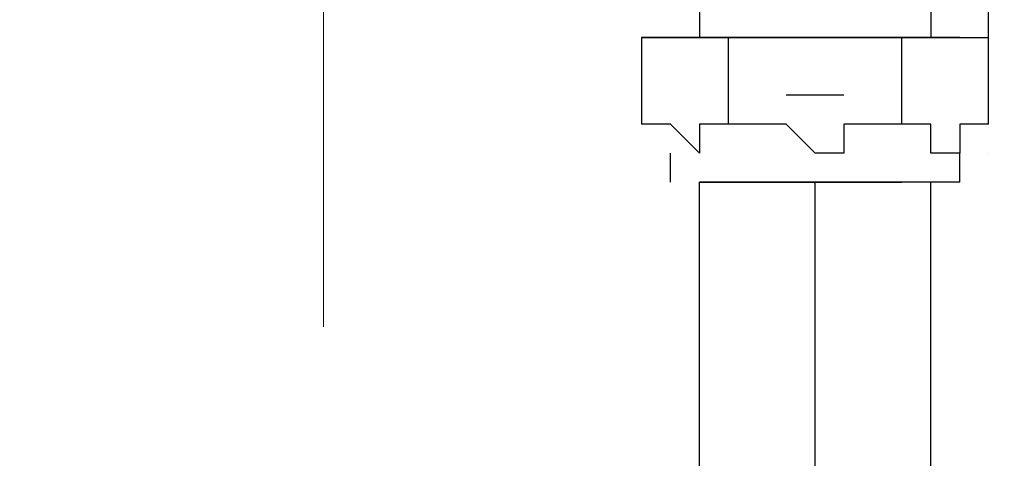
# Model space of a CAD drawing. Header units: millimetres. Extents: x 0 to 420, y 0 to 297.
# Tile 33 of 100: x 69.702 to 71.143, y 193.567 to 194.209. Entities that reach past the tile are written whole.
import ezdxf

# ---------------------------------------------------------------- set-up
doc = ezdxf.new("R2010")
doc.units = ezdxf.units.MM
doc.layers.add('LINE_000000', color=7, linetype='Continuous')

msp = doc.modelspace()

# ---------------------------------------------------------------- linework, layer by layer
at = {"layer": 'LINE_000000', "lineweight": 25}
for p, q in [((70.6967, 194.2677), (70.6967, 194.183)), ((71.0353, 194.2677), (71.0353, 194.183)), ((70.6543, 194.183), (70.612, 194.183)), ((70.612, 194.183), (70.612, 194.056)), ((70.612, 194.183), (70.612, 194.183)), ((71.0777, 194.183), (70.6543, 194.183)), ((70.739, 194.183), (70.739, 194.056)), ((70.739, 194.183), (70.739, 194.183)), ((70.993, 194.183), (70.993, 194.183)), ((71.0777, 194.183), (71.12, 194.183)), ((71.12, 194.056), (71.12, 194.183)), ((70.9083, 194.0983), (70.8237, 194.0983)), ((70.866, 194.0983), (70.866, 194.0983)), ((70.6543, 194.056), (70.612, 194.056)), ((70.6543, 194.056), (70.612, 194.056)), ((70.6543, 194.056), (70.6543, 194.056)), ((70.739, 194.056), (70.739, 194.056)), ((70.739, 194.056), (70.739, 194.056)), ((70.7813, 194.056), (70.739, 194.056)), ((70.7813, 194.056), (70.7813, 194.056)), ((70.9507, 194.056), (70.9507, 194.056)), ((70.993, 194.056), (70.9507, 194.056)), ((70.993, 194.056), (70.993, 194.056)), ((70.993, 194.056), (70.993, 194.056)), ((71.12, 194.056), (71.12, 194.056)), ((71.12, 194.056), (71.12, 194.056)), ((70.6543, 194.0137), (70.6543, 194.0137)), ((70.6543, 193.9713), (70.6543, 194.0137)), ((71.0777, 193.9713), (71.0777, 194.0137)), ((71.12, 194.0137), (71.12, 194.0137)), ((70.6967, 182.88), (70.6967, 193.9713)), ((70.6967, 193.9713), (70.739, 193.9713)), ((70.6967, 193.9713), (70.6967, 193.9713)), ((71.0777, 193.9713), (70.6967, 193.9713)), ((70.6967, 193.9713), (70.6967, 193.9713)), ((70.739, 193.9713), (70.739, 193.9713)), ((70.739, 193.9713), (70.739, 193.9713)), ((70.739, 193.9713), (70.7813, 193.9713)), ((70.739, 193.9713), (70.739, 193.9713)), ((70.7813, 193.9713), (70.8237, 193.9713)), ((70.7813, 193.9713), (70.7813, 193.9713)), ((70.8237, 193.9713), (70.866, 193.9713)), ((70.8237, 193.9713), (70.8237, 193.9713)), ((70.866, 182.88), (70.866, 193.9713)), ((70.866, 193.9713), (70.9083, 193.9713)), ((70.866, 193.9713), (70.866, 193.9713)), ((70.866, 193.9713), (70.866, 193.9713)), ((70.9083, 193.9713), (70.9507, 193.9713)), ((70.9083, 193.9713), (70.9083, 193.9713)), ((70.9083, 193.9713), (70.9083, 193.9713)), ((70.9083, 193.9713), (70.9083, 193.9713)), ((70.9507, 193.9713), (70.9507, 193.9713)), ((70.9507, 193.9713), (70.993, 193.9713)), ((70.9507, 193.9713), (70.9507, 193.9713)), ((70.9507, 193.9713), (70.9507, 193.9713)), ((70.993, 193.9713), (70.993, 193.9713)), ((71.0353, 182.88), (71.0353, 193.9713)), ((71.0777, 193.9713), (71.0777, 193.9713))]:
    msp.add_line(p, q, dxfattribs=at)
at = {"layer": 'LINE_000000', "lineweight": 13}
msp.add_lwpolyline([(70.1463, 193.7597), (70.1463, 209.8463), (74.2527, 209.8463), (72.9403, 210.566), (72.9403, 209.5077)], dxfattribs=at)
at = {"layer": 'LINE_000000', "lineweight": 25}
for points in [[(71.12, 194.183), (71.12, 198.4587), (67.437, 198.4587), (63.7963, 198.4587)], [(70.612, 194.183), (70.6543, 194.183), (70.6967, 194.183), (70.739, 194.183)], [(70.739, 194.183), (70.7813, 194.183), (70.8237, 194.183), (70.866, 194.183), (70.9083, 194.183), (70.9507, 194.183), (70.993, 194.183)], [(70.993, 194.056), (70.993, 194.183), (71.0353, 194.183), (71.0777, 194.183), (71.12, 194.183)], [(70.739, 194.056), (70.6967, 194.056), (70.6967, 194.0137), (70.6543, 194.056)], [(70.9507, 194.056), (70.9083, 194.056), (70.9083, 194.0137), (70.866, 194.0137), (70.8237, 194.056), (70.7813, 194.056)], [(71.12, 194.056), (71.0777, 194.056), (71.0777, 194.0137), (71.0353, 194.0137), (71.0353, 194.056), (70.993, 194.056)]]:
    msp.add_lwpolyline(points, dxfattribs=at)

doc.saveas('drawing.dxf')
